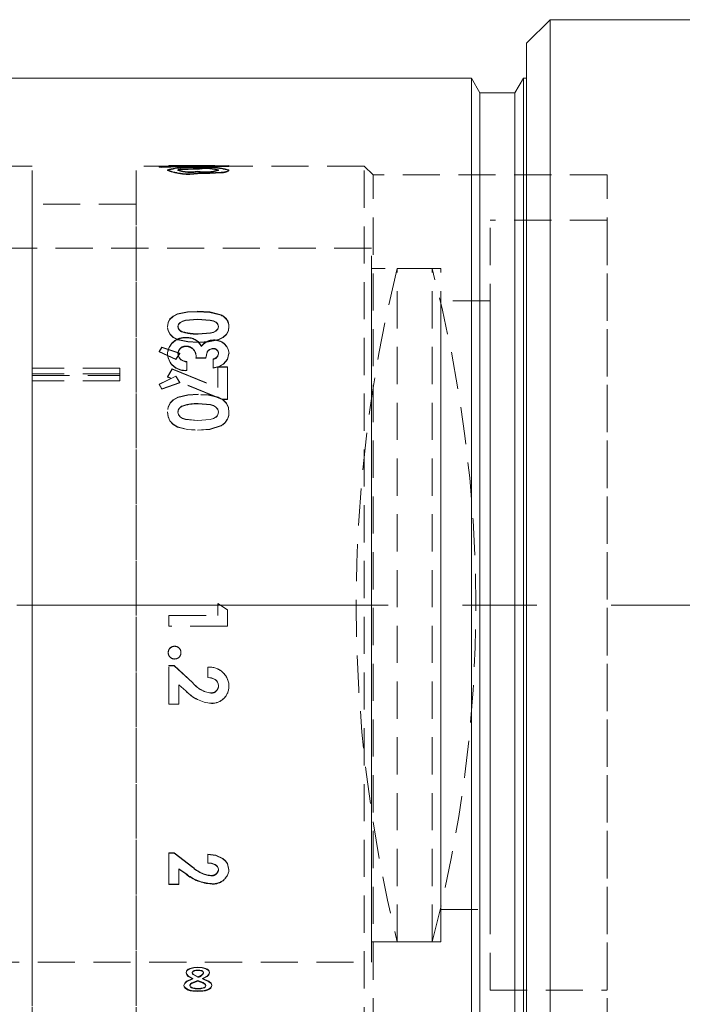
# Model space of a CAD drawing. Header units: millimetres. Extents: x 5 to 415, y 5 to 292.
# Tile 25 of 40: x 221 to 244, y 139 to 173. Entities that reach past the tile are written whole.
import ezdxf

# ---------------------------------------------------------------- set-up
doc = ezdxf.new("R2010")
doc.units = ezdxf.units.MM
doc.linetypes.add('CENTERX2', pattern=[20.32, 12.7, -2.54, 2.54, -2.54])
doc.linetypes.add('HIDDEN', pattern=[1.905, 1.27, -0.635])

msp = doc.modelspace()

# ---------------------------------------------------------------- linework, layer by layer
at = {"color": 7, "linetype": 'Continuous', "lineweight": 15}
for p, q in [((239.443, 173.01), (238.643, 172.21)), ((248.643, 173.01), (239.443, 173.01)), ((239.443, 173.01), (239.443, 160.173)), ((238.643, 172.21), (238.643, 159.886)), ((236.756, 171.01), (217.043, 171.01)), ((237.045, 170.51), (236.756, 171.01)), ((236.756, 137.422), (236.756, 171.01)), ((238.534, 171.01), (238.245, 170.51)), ((238.643, 171.01), (238.534, 171.01)), ((238.534, 137.422), (238.534, 171.01)), ((238.245, 170.51), (237.045, 170.51)), ((237.045, 137.855), (237.045, 170.51)), ((238.245, 137.855), (238.245, 170.51)), ((239.443, 160.173), (239.443, 133.01)), ((238.643, 159.886), (238.643, 133.81))]:
    msp.add_line(p, q, dxfattribs=at)
at = {"color": 7, "linetype": 'HIDDEN', "lineweight": 0}
for p, q in [((221.743, 168.01), (216.643, 168.01)), ((221.743, 138.01), (221.743, 168.01)), ((225.293, 138.01), (225.293, 168.01)), ((226.829, 168.01), (225.293, 168.01)), ((226.656, 168.013), (226.085, 167.993)), ((226.656, 167.993), (226.085, 167.973)), ((226.085, 167.993), (226.085, 167.973)), ((226.085, 167.993), (226.173, 167.98)), ((226.085, 167.973), (226.173, 167.96)), ((226.173, 167.98), (226.788, 167.998)), ((226.173, 167.98), (226.173, 167.96)), ((226.173, 167.96), (226.788, 167.978)), ((226.367, 167.881), (226.367, 167.861)), ((226.418, 168.014), (226.418, 168.027)), ((226.418, 168.027), (226.829, 168.027)), ((226.418, 168.027), (226.418, 168.007)), ((226.829, 168.014), (226.418, 168.014)), ((226.418, 168.014), (226.418, 167.995)), ((226.418, 168.007), (226.829, 168.007)), ((226.418, 167.995), (226.418, 168.007)), ((226.829, 167.995), (226.418, 167.995)), ((226.656, 168.013), (226.656, 167.993)), ((226.788, 167.998), (226.656, 168.013)), ((226.788, 167.978), (226.656, 167.993)), ((226.726, 167.861), (226.726, 167.881)), ((226.788, 167.998), (226.788, 167.978)), ((226.829, 168.021), (226.829, 168.03)), ((227.162, 168.03), (226.829, 168.03)), ((226.829, 168.027), (226.829, 168.007)), ((226.829, 168.021), (227.192, 168.021)), ((226.829, 168.021), (226.829, 168.001)), ((226.829, 168.005), (226.829, 168.014)), ((226.829, 168.014), (226.829, 167.995)), ((226.829, 168.001), (226.829, 168.01)), ((227.162, 168.005), (226.829, 168.005)), ((226.829, 168.005), (226.829, 167.985)), ((226.829, 168.001), (227.192, 168.001)), ((226.829, 167.985), (226.829, 167.995)), ((227.162, 167.985), (226.829, 167.985)), ((226.864, 167.89), (226.864, 167.91)), ((227.843, 168.027), (227.162, 168.03)), ((227.162, 168.027), (227.162, 168.03)), ((227.162, 168.03), (227.162, 168.01)), ((227.162, 168.027), (227.843, 168.027)), ((227.162, 168.027), (227.162, 168.007)), ((228.47, 168.014), (227.162, 168.014)), ((227.162, 168.005), (227.162, 168.014)), ((227.162, 168.014), (227.162, 167.995)), ((227.843, 168.007), (227.162, 168.01)), ((227.162, 168.007), (227.162, 168.01)), ((227.34, 168.01), (227.162, 168.01)), ((227.162, 168.007), (227.843, 168.007)), ((227.162, 168.005), (227.162, 167.985)), ((227.162, 167.985), (227.162, 167.995)), ((228.47, 167.995), (227.162, 167.995)), ((227.192, 168.021), (228.47, 168.027)), ((227.192, 168.021), (227.192, 168.001)), ((227.192, 168.001), (228.47, 168.007)), ((227.99, 168.03), (227.34, 168.03)), ((227.418, 167.961), (227.418, 167.941)), ((227.418, 167.902), (227.418, 167.922)), ((227.843, 168.027), (227.843, 168.007)), ((233.093, 168.01), (227.99, 168.01)), ((228.111, 167.861), (228.111, 167.881)), ((228.47, 168.014), (228.47, 168.027)), ((228.47, 168.027), (228.47, 168.007)), ((228.47, 168.014), (228.47, 167.995)), ((228.47, 167.995), (228.47, 168.007)), ((228.47, 167.879), (228.47, 167.86)), ((233.093, 138.01), (233.093, 168.01)), ((233.393, 167.71), (233.093, 168.01)), ((227.395, 167.812), (227.395, 167.832)), ((227.399, 167.769), (227.399, 167.749)), ((228.198, 167.799), (228.198, 167.779)), ((233.393, 138.31), (233.393, 167.71)), ((241.393, 167.71), (233.393, 167.71)), ((241.393, 138.31), (241.393, 167.71)), ((221.743, 166.71), (221.743, 139.313)), ((225.293, 166.71), (221.743, 166.71)), ((225.293, 139.318), (225.293, 166.703)), ((237.393, 139.86), (237.393, 166.16)), ((241.393, 166.16), (237.393, 166.16)), ((241.393, 139.865), (241.393, 166.158)), ((233.338, 165.21), (202.883, 165.21)), ((233.338, 140.81), (233.338, 165.21)), ((235.708, 164.51), (233.338, 164.51)), ((233.338, 141.513), (233.338, 164.508)), ((234.215, 141.51), (234.215, 164.51)), ((235.415, 164.51), (234.215, 164.51)), ((235.415, 141.51), (235.415, 164.51)), ((235.708, 141.51), (235.708, 164.51)), ((237.393, 163.41), (235.708, 163.41)), ((235.708, 142.62), (235.708, 163.4)), ((237.393, 142.62), (237.393, 163.4)), ((227.399, 163.048), (227.399, 163.034)), ((228.198, 162.925), (228.198, 162.912)), ((226.367, 162.528), (226.367, 162.515)), ((226.726, 162.517), (226.726, 162.529)), ((227.395, 162.765), (227.395, 162.778)), ((228.111, 162.517), (228.111, 162.529)), ((228.47, 162.536), (228.47, 162.523)), ((226.864, 162.346), (226.864, 162.359)), ((227.015, 162.15), (227.015, 162.137)), ((227.418, 162.269), (227.418, 162.281)), ((226.085, 161.679), (226.173, 161.826)), ((226.085, 161.667), (226.173, 161.814)), ((226.173, 161.826), (226.788, 161.621)), ((226.173, 161.826), (226.173, 161.814)), ((226.173, 161.814), (226.788, 161.61)), ((227.018, 161.862), (227.018, 161.85)), ((227.418, 161.996), (227.418, 161.984)), ((227.526, 161.853), (227.526, 161.841)), ((227.945, 162.068), (227.945, 162.056)), ((226.085, 161.679), (226.085, 161.667)), ((226.656, 161.41), (226.085, 161.679)), ((226.656, 161.398), (226.085, 161.667)), ((226.367, 161.589), (226.367, 161.577)), ((226.788, 161.621), (226.656, 161.41)), ((226.788, 161.61), (226.656, 161.398)), ((226.726, 161.605), (226.726, 161.594)), ((226.788, 161.621), (226.788, 161.61)), ((227.342, 161.463), (227.342, 161.452)), ((227.342, 161.463), (227.675, 161.463)), ((227.675, 161.463), (227.675, 161.452)), ((227.922, 161.779), (227.922, 161.767)), ((228.111, 161.614), (228.111, 161.602)), ((228.47, 161.616), (228.47, 161.604)), ((226.656, 161.41), (226.656, 161.398)), ((227.034, 161.335), (227.034, 161.324)), ((227.034, 161.335), (227.034, 161.034)), ((227.034, 161.324), (227.034, 161.023)), ((227.342, 161.452), (227.675, 161.452)), ((227.931, 161.42), (227.931, 161.409)), ((227.931, 161.42), (227.931, 161.12)), ((227.931, 161.409), (227.931, 161.109)), ((227.931, 161.12), (227.931, 161.109)), ((228.085, 160.452), (228.085, 161.152)), ((228.085, 161.152), (228.418, 161.152)), ((228.085, 161.152), (228.085, 161.142)), ((228.085, 161.142), (228.418, 161.142)), ((228.085, 160.442), (228.085, 161.142)), ((228.284, 161.249), (228.284, 161.238)), ((228.418, 160.045), (228.418, 161.152)), ((228.418, 161.152), (228.418, 161.142)), ((228.418, 160.036), (228.418, 161.142)), ((224.743, 161.103), (221.743, 161.103)), ((221.743, 161.103), (221.743, 160.915)), ((221.743, 160.915), (221.743, 160.673)), ((224.743, 160.915), (221.743, 160.915)), ((221.743, 160.859), (224.743, 160.859)), ((221.743, 160.673), (221.743, 160.859)), ((224.743, 161.103), (224.743, 160.859)), ((224.743, 161.103), (224.743, 160.915)), ((224.743, 160.915), (224.743, 160.673)), ((224.743, 160.673), (224.743, 160.859)), ((226.656, 160.837), (226.085, 160.556)), ((226.656, 160.827), (226.085, 160.546)), ((226.367, 160.813), (226.527, 161.083)), ((226.367, 160.803), (226.527, 161.073)), ((226.367, 160.813), (226.367, 160.803)), ((228.232, 160.045), (226.367, 160.813)), ((228.232, 160.036), (226.367, 160.803)), ((226.527, 161.083), (228.085, 160.452)), ((226.527, 161.083), (226.527, 161.073)), ((226.527, 161.073), (228.085, 160.442)), ((226.656, 160.837), (226.656, 160.827)), ((226.788, 160.617), (226.656, 160.837)), ((226.788, 160.607), (226.656, 160.827)), ((227.034, 161.034), (227.034, 161.023)), ((224.743, 160.673), (221.743, 160.673)), ((226.085, 160.556), (226.085, 160.546)), ((226.085, 160.556), (226.173, 160.399)), ((226.085, 160.546), (226.173, 160.39)), ((226.173, 160.399), (226.788, 160.617)), ((226.173, 160.39), (226.788, 160.607)), ((226.788, 160.617), (226.788, 160.607)), ((228.085, 160.452), (228.085, 160.442)), ((226.173, 160.399), (226.173, 160.39)), ((227.418, 160.215), (227.418, 160.205)), ((226.864, 159.801), (226.864, 159.81)), ((227.418, 159.888), (227.418, 159.898)), ((228.232, 160.045), (228.232, 160.036)), ((228.418, 160.045), (228.232, 160.045)), ((228.418, 160.036), (228.232, 160.036)), ((228.418, 160.045), (228.418, 160.036)), ((226.367, 159.615), (226.367, 159.606)), ((226.726, 159.605), (226.726, 159.613)), ((228.111, 159.605), (228.111, 159.613)), ((228.47, 159.605), (228.47, 159.597)), ((227.395, 159.313), (227.395, 159.321)), ((228.198, 159.144), (228.198, 159.135)), ((227.399, 158.993), (227.399, 158.985)), ((228.085, 153.066), (228.418, 152.851)), ((228.085, 152.655), (228.085, 153.066)), ((228.085, 152.655), (228.085, 153.066)), ((228.085, 153.066), (228.418, 152.851)), ((228.085, 153.066), (228.085, 153.066)), ((228.418, 152.297), (228.418, 152.851)), ((228.418, 152.296), (228.418, 152.851)), ((228.418, 152.851), (228.418, 152.851)), ((226.418, 152.655), (228.085, 152.655)), ((226.418, 152.297), (226.418, 152.655)), ((226.418, 152.296), (226.418, 152.655)), ((226.418, 152.655), (228.085, 152.655)), ((226.418, 152.655), (226.418, 152.655)), ((228.085, 152.655), (228.085, 152.655)), ((228.418, 152.297), (226.418, 152.297)), ((226.418, 152.296), (226.418, 152.297)), ((228.418, 152.296), (226.418, 152.296)), ((228.418, 152.296), (228.418, 152.297)), ((226.393, 151.387), (226.393, 151.389)), ((226.612, 151.604), (226.612, 151.606)), ((226.829, 151.387), (226.829, 151.389)), ((226.612, 151.17), (226.612, 151.173)), ((226.418, 150.944), (226.6, 150.944)), ((226.418, 149.633), (226.418, 150.944)), ((226.418, 150.941), (226.418, 150.944)), ((226.418, 149.629), (226.418, 150.941)), ((226.418, 150.941), (226.6, 150.941)), ((226.6, 150.944), (227.231, 150.359)), ((226.6, 150.941), (226.6, 150.944)), ((226.6, 150.941), (227.231, 150.356)), ((227.752, 150.538), (227.752, 150.893)), ((227.752, 150.89), (227.752, 150.893)), ((227.752, 150.535), (227.752, 150.89)), ((227.231, 150.356), (227.231, 150.359)), ((227.752, 150.535), (227.752, 150.538)), ((226.752, 149.633), (226.752, 150.292)), ((226.991, 150.087), (226.752, 150.292)), ((226.752, 150.289), (226.752, 150.292)), ((226.991, 150.083), (226.752, 150.289)), ((226.752, 149.629), (226.752, 150.289)), ((226.991, 150.083), (226.991, 150.087)), ((228.111, 150.262), (228.111, 150.266)), ((228.47, 150.242), (228.47, 150.246)), ((227.845, 150.005), (227.845, 150.009)), ((226.752, 149.633), (226.418, 149.633)), ((226.418, 149.629), (226.418, 149.633)), ((226.752, 149.629), (226.418, 149.629)), ((226.752, 149.629), (226.752, 149.633)), ((227.87, 149.654), (227.87, 149.658)), ((226.418, 144.544), (226.6, 144.544)), ((226.418, 143.478), (226.418, 144.544)), ((226.418, 144.533), (226.418, 144.544)), ((226.418, 143.465), (226.418, 144.533)), ((226.418, 144.533), (226.6, 144.533)), ((226.6, 144.544), (227.231, 144.062)), ((226.6, 144.533), (226.6, 144.544)), ((226.6, 144.533), (227.231, 144.05)), ((227.752, 144.208), (227.752, 144.502)), ((227.752, 144.49), (227.752, 144.502)), ((227.752, 144.197), (227.752, 144.49)), ((226.752, 143.478), (226.752, 144.007)), ((226.991, 143.841), (226.752, 144.007)), ((226.752, 143.995), (226.752, 144.007)), ((226.991, 143.829), (226.752, 143.995)), ((226.752, 143.465), (226.752, 143.995)), ((227.231, 144.05), (227.231, 144.062)), ((227.752, 144.197), (227.752, 144.208)), ((228.111, 143.974), (228.111, 143.986)), ((228.47, 143.957), (228.47, 143.97)), ((226.991, 143.829), (226.991, 143.841)), ((227.845, 143.766), (227.845, 143.778)), ((226.752, 143.478), (226.418, 143.478)), ((226.418, 143.465), (226.418, 143.478)), ((226.752, 143.465), (226.418, 143.465)), ((226.752, 143.465), (226.752, 143.478)), ((227.87, 143.485), (227.87, 143.498)), ((235.708, 142.61), (237.393, 142.61)), ((233.338, 141.51), (235.708, 141.51)), ((234.215, 141.51), (235.415, 141.51)), ((202.883, 140.81), (233.338, 140.81)), ((227.406, 140.629), (227.406, 140.646)), ((227.008, 140.447), (227.008, 140.464)), ((227.213, 140.459), (227.213, 140.442)), ((227.245, 140.404), (227.407, 140.317)), ((227.245, 140.404), (227.245, 140.387)), ((227.245, 140.387), (227.407, 140.3)), ((227.407, 140.317), (227.407, 140.3)), ((227.408, 140.545), (227.408, 140.528)), ((227.598, 140.459), (227.598, 140.442)), ((227.803, 140.447), (227.803, 140.464)), ((226.931, 140.014), (226.931, 140.032)), ((227.136, 140.023), (227.136, 140.006)), ((227.408, 140.187), (227.196, 140.103)), ((227.408, 140.17), (227.196, 140.086)), ((227.196, 140.103), (227.196, 140.086)), ((227.238, 140.239), (227.238, 140.256)), ((227.408, 140.187), (227.408, 140.17)), ((227.565, 140.239), (227.565, 140.256)), ((227.675, 140.021), (227.675, 140.004)), ((227.88, 140.014), (227.88, 140.032)), ((227.406, 139.811), (227.406, 139.829)), ((227.41, 139.916), (227.41, 139.898)), ((237.393, 139.86), (241.393, 139.86))]:
    msp.add_line(p, q, dxfattribs=at)
at = {"color": 7, "linetype": 'CENTERX2', "lineweight": 0}
msp.add_line((139.933, 153.01), (254.919, 153.01), dxfattribs=at)
at = {"color": 7, "linetype": 'HIDDEN', "lineweight": 0, "flags": 128}
for points in [[(228.198, 167.799), (228.313, 167.815), (228.401, 167.835), (228.454, 167.857), (228.466, 167.868), (228.47, 167.879)], [(227.399, 167.769), (227.81, 167.775), (228.198, 167.799)], [(227.399, 167.749), (227.81, 167.755), (228.198, 167.779)], [(226.367, 162.528), (226.386, 162.662), (226.452, 162.786), (226.56, 162.883), (226.712, 162.959), (227.048, 163.032), (227.399, 163.048)], [(226.367, 162.515), (226.386, 162.65), (226.452, 162.773), (226.56, 162.87), (226.712, 162.946), (227.048, 163.018), (227.399, 163.034)], [(227.399, 163.048), (227.81, 163.026), (228.198, 162.925)], [(227.399, 163.034), (227.81, 163.012), (228.198, 162.912)], [(227.418, 161.996), (227.065, 162.013), (226.725, 162.088), (226.566, 162.167), (226.455, 162.264), (226.387, 162.392), (226.367, 162.528)], [(227.418, 161.984), (227.065, 162.001), (226.725, 162.076), (226.566, 162.155), (226.455, 162.252), (226.387, 162.379), (226.367, 162.515)], [(227.395, 162.778), (226.985, 162.745), (226.886, 162.715), (226.806, 162.671), (226.747, 162.607), (226.726, 162.529)], [(227.395, 162.765), (226.985, 162.732), (226.886, 162.702), (226.806, 162.658), (226.747, 162.594), (226.726, 162.517)], [(228.111, 162.529), (228.089, 162.611), (228.062, 162.648), (228.026, 162.679), (227.943, 162.719), (227.829, 162.749), (227.395, 162.778)], [(228.111, 162.517), (228.089, 162.599), (228.062, 162.636), (228.026, 162.666), (227.943, 162.706), (227.829, 162.736), (227.395, 162.765)], [(228.47, 162.536), (228.448, 162.398), (228.379, 162.272), (228.268, 162.169), (228.113, 162.09), (227.772, 162.013), (227.418, 161.996)], [(227.418, 162.281), (227.837, 162.312), (227.936, 162.34), (228.023, 162.386), (228.088, 162.45), (228.105, 162.489), (228.111, 162.529)], [(228.47, 162.523), (228.448, 162.386), (228.379, 162.259), (228.268, 162.157), (228.113, 162.078), (227.772, 162.001), (227.418, 161.984)], [(227.418, 162.269), (227.837, 162.3), (227.936, 162.328), (228.023, 162.373), (228.088, 162.437), (228.105, 162.476), (228.111, 162.517)], [(227.034, 161.335), (226.915, 161.362), (226.811, 161.418), (226.773, 161.458), (226.746, 161.505), (226.731, 161.554), (226.726, 161.605)], [(227.675, 161.463), (227.726, 161.665), (227.762, 161.71), (227.805, 161.745), (227.861, 161.77), (227.891, 161.776), (227.922, 161.779)], [(227.675, 161.452), (227.726, 161.654), (227.762, 161.699), (227.805, 161.733), (227.861, 161.758), (227.922, 161.767)], [(228.284, 161.249), (228.424, 161.417), (228.47, 161.616)], [(228.284, 161.238), (228.424, 161.405), (228.47, 161.604)], [(227.931, 161.12), (228.12, 161.161), (228.284, 161.249)], [(227.931, 161.109), (228.12, 161.15), (228.284, 161.238)], [(227.418, 160.215), (227.065, 160.197), (226.725, 160.113), (226.566, 160.026), (226.455, 159.917), (226.387, 159.772), (226.367, 159.615)], [(227.418, 160.205), (227.065, 160.187), (226.725, 160.104), (226.566, 160.017), (226.455, 159.908), (226.387, 159.763), (226.367, 159.606)], [(228.47, 159.605), (228.448, 159.764), (228.379, 159.908), (228.268, 160.023), (228.113, 160.111), (227.772, 160.196), (227.418, 160.215)], [(228.47, 159.597), (228.448, 159.755), (228.379, 159.899), (228.268, 160.014), (228.113, 160.102), (227.772, 160.187), (227.418, 160.205)], [(227.418, 159.898), (227.837, 159.862), (227.936, 159.831), (228.023, 159.779), (228.088, 159.705), (228.105, 159.66), (228.111, 159.613)], [(227.418, 159.888), (227.837, 159.853), (227.936, 159.822), (228.023, 159.77), (228.088, 159.696), (228.105, 159.652), (228.111, 159.605)], [(226.367, 159.615), (226.386, 159.458), (226.452, 159.311), (226.56, 159.194), (226.712, 159.102), (227.048, 159.013), (227.399, 158.993)], [(226.367, 159.606), (226.386, 159.449), (226.452, 159.302), (226.56, 159.186), (226.712, 159.094), (227.048, 159.005), (227.399, 158.985)], [(227.395, 159.321), (226.985, 159.359), (226.886, 159.395), (226.806, 159.448), (226.747, 159.523), (226.726, 159.613)], [(227.395, 159.313), (226.985, 159.351), (226.886, 159.387), (226.806, 159.439), (226.747, 159.514), (226.726, 159.605)], [(228.111, 159.613), (228.089, 159.518), (228.062, 159.474), (228.026, 159.438), (227.943, 159.391), (227.829, 159.355), (227.395, 159.321)], [(228.111, 159.605), (228.089, 159.509), (228.062, 159.466), (228.026, 159.429), (227.943, 159.382), (227.829, 159.347), (227.395, 159.313)], [(227.399, 158.993), (227.81, 159.02), (228.198, 159.144)], [(227.399, 158.985), (227.81, 159.012), (228.198, 159.135)], [(228.111, 150.266), (228.103, 150.327), (228.079, 150.384), (228.042, 150.432), (227.992, 150.473), (227.877, 150.522), (227.752, 150.538)], [(228.111, 150.262), (228.103, 150.324), (228.079, 150.381), (228.042, 150.429), (227.992, 150.47), (227.877, 150.519), (227.752, 150.535)], [(227.752, 144.502), (228.019, 144.465), (228.256, 144.358), (228.35, 144.276), (228.418, 144.182), (228.47, 143.97)], [(227.752, 144.49), (228.019, 144.453), (228.256, 144.347), (228.35, 144.265), (228.418, 144.171), (228.47, 143.957)], [(228.111, 143.986), (228.103, 144.036), (228.079, 144.082), (228.042, 144.121), (227.992, 144.155), (227.877, 144.195), (227.752, 144.208)], [(228.111, 143.974), (228.103, 144.024), (228.079, 144.071), (228.042, 144.109), (227.992, 144.143), (227.877, 144.183), (227.752, 144.197)], [(227.008, 140.464), (227.016, 140.503), (227.041, 140.541), (227.08, 140.573), (227.134, 140.601), (227.264, 140.636), (227.406, 140.646)], [(227.008, 140.447), (227.016, 140.486), (227.041, 140.524), (227.08, 140.556), (227.134, 140.584), (227.264, 140.619), (227.406, 140.629)], [(227.406, 140.646), (227.549, 140.636), (227.678, 140.601), (227.732, 140.572), (227.771, 140.54), (227.795, 140.503), (227.803, 140.464)], [(227.406, 140.629), (227.549, 140.619), (227.678, 140.584), (227.732, 140.556), (227.771, 140.524), (227.795, 140.486), (227.803, 140.447)], [(227.238, 140.256), (227.078, 140.345), (227.028, 140.402), (227.008, 140.464)], [(227.238, 140.239), (227.078, 140.328), (227.028, 140.385), (227.008, 140.447)], [(227.408, 140.545), (227.339, 140.541), (227.276, 140.525), (227.249, 140.511), (227.23, 140.496), (227.217, 140.478), (227.213, 140.459)], [(227.408, 140.528), (227.339, 140.524), (227.276, 140.508), (227.249, 140.495), (227.23, 140.479), (227.217, 140.461), (227.213, 140.442)], [(227.213, 140.459), (227.221, 140.43), (227.245, 140.404)], [(227.213, 140.442), (227.221, 140.413), (227.245, 140.387)], [(227.598, 140.459), (227.594, 140.478), (227.582, 140.495), (227.563, 140.511), (227.538, 140.524), (227.476, 140.541), (227.408, 140.545)], [(227.598, 140.442), (227.594, 140.461), (227.582, 140.479), (227.563, 140.494), (227.538, 140.507), (227.476, 140.524), (227.408, 140.528)], [(227.803, 140.464), (227.782, 140.401), (227.73, 140.344), (227.565, 140.256)], [(227.803, 140.447), (227.782, 140.384), (227.729, 140.327), (227.565, 140.239)], [(226.931, 140.032), (226.955, 140.101), (227.023, 140.163), (227.238, 140.256)], [(226.931, 140.014), (226.955, 140.084), (227.023, 140.146), (227.238, 140.239)], [(227.406, 139.829), (227.231, 139.84), (227.146, 139.856), (227.075, 139.879), (227.012, 139.91), (226.967, 139.946), (226.94, 139.988), (226.931, 140.032)], [(227.406, 139.811), (227.231, 139.822), (227.146, 139.838), (227.075, 139.861), (227.012, 139.892), (226.967, 139.929), (226.94, 139.97), (226.931, 140.014)], [(227.136, 140.023), (227.141, 139.999), (227.157, 139.976), (227.185, 139.957), (227.223, 139.94), (227.313, 139.921), (227.361, 139.917), (227.41, 139.916)], [(227.136, 140.006), (227.141, 139.981), (227.157, 139.958), (227.185, 139.939), (227.223, 139.923), (227.313, 139.904), (227.361, 139.899), (227.41, 139.898)], [(227.88, 140.032), (227.872, 139.988), (227.844, 139.946), (227.799, 139.91), (227.737, 139.879), (227.665, 139.856), (227.581, 139.84), (227.406, 139.829)], [(227.88, 140.014), (227.872, 139.97), (227.844, 139.929), (227.799, 139.893), (227.737, 139.861), (227.665, 139.838), (227.581, 139.822), (227.406, 139.811)], [(227.675, 140.021), (227.668, 140.049), (227.648, 140.074), (227.582, 140.118), (227.408, 140.187)], [(227.675, 140.004), (227.668, 140.031), (227.648, 140.057), (227.582, 140.101), (227.408, 140.17)], [(227.41, 139.916), (227.505, 139.921), (227.591, 139.94), (227.627, 139.957), (227.653, 139.975), (227.67, 139.998), (227.675, 140.021)], [(227.41, 139.898), (227.505, 139.903), (227.591, 139.923), (227.627, 139.939), (227.653, 139.958), (227.67, 139.98), (227.675, 140.004)], [(227.565, 140.256), (227.785, 140.164), (227.855, 140.102), (227.88, 140.032)], [(227.565, 140.239), (227.785, 140.147), (227.855, 140.084), (227.88, 140.014)]]:
    msp.add_lwpolyline(points, dxfattribs=at)
at = {"color": 7, "linetype": 'HIDDEN', "lineweight": 0}
for centre, radius, start, end in [((227.081, 165.442), 2.541, 82.3919, 106.3189), ((227.081, 165.419), 2.544, 82.4012, 106.298), ((227.084, 169.681), 1.938, 248.2892, 279.3453), ((227.084, 169.664), 1.94, 248.3167, 279.3342), ((226.841, 167.68), 0.231, 84.3017, 119.7756), ((226.841, 167.66), 0.231, 84.306, 119.7401), ((227.157, 169.172), 1.362, 251.5551, 280.0575), ((227.157, 169.154), 1.363, 251.5785, 280.0453), ((227.361, 157.87), 10.052, 89.6758, 92.8352), ((227.361, 157.837), 10.065, 89.6762, 92.8314), ((227.654, 169.303), 1.494, 260.0197, 287.8156), ((227.654, 169.285), 1.496, 260.032, 287.7929), ((227.753, 165.459), 2.525, 73.5087, 97.6345), ((227.753, 165.435), 2.528, 73.53, 97.625), ((227.675, 166.404), 1.54, 73.5456, 99.6097), ((227.675, 166.382), 1.542, 73.5667, 99.5977), ((228.22, 168.202), 0.424, 266.9404, 306.0394), ((280.817, 153.01), 48, 166.1381, 193.8619), ((191.909, 153.01), 45, 345.1935, 14.8065), ((228.044, 162.528), 0.426, 1.1586, 68.8195), ((228.033, 162.507), 0.437, 2.1811, 67.8692), ((226.923, 162.547), 0.198, 185.1387, 252.5142), ((226.923, 162.534), 0.197, 185.1657, 252.5617), ((226.957, 161.562), 0.591, 84.4215, 177.3609), ((226.957, 161.55), 0.59, 84.3885, 177.3184), ((227.364, 163.919), 1.638, 252.2127, 271.8738), ((227.364, 163.908), 1.64, 252.2358, 271.8716), ((227.059, 161.636), 0.515, 24.821, 94.9214), ((227.059, 161.624), 0.515, 24.874, 94.9346), ((226.999, 161.589), 0.273, 85.9643, 176.6569), ((226.999, 161.577), 0.273, 85.9486, 176.5969), ((226.996, 161.513), 0.35, 351.7904, 86.2862), ((226.996, 161.502), 0.349, 351.7897, 86.3616), ((227.925, 161.591), 0.477, 87.6211, 146.7426), ((227.929, 161.572), 0.484, 88.0647, 146.237), ((227.975, 161.572), 0.497, 5.0065, 93.4433), ((227.977, 161.562), 0.495, 4.8689, 93.6564), ((226.971, 161.637), 0.606, 184.5143, 275.9073), ((226.971, 161.626), 0.606, 184.5585, 275.9381), ((227.017, 161.615), 0.291, 184.1996, 273.3804), ((227.942, 161.611), 0.168, 0.7438, 96.8193), ((227.94, 161.597), 0.171, 1.6515, 95.9872), ((227.891, 161.638), 0.221, 280.5248, 353.6538), ((227.898, 161.62), 0.214, 279.0002, 355.1035), ((226.948, 159.604), 0.222, 112.4155, 177.6207), ((226.948, 159.595), 0.222, 112.3653, 177.5991), ((227.364, 158.443), 1.455, 87.8976, 110.1208), ((227.364, 158.432), 1.457, 87.8999, 110.0949), ((227.945, 159.604), 0.525, 298.8142, 0.1857), ((227.941, 159.598), 0.529, 299.0308, 359.902), ((226.609, 151.39), 0.217, 89.4113, 180.0852), ((226.609, 151.388), 0.216, 89.3253, 180.2475), ((226.609, 151.389), 0.216, 179.9828, 270.6112), ((226.608, 151.386), 0.216, 179.6687, 270.8502), ((226.614, 151.391), 0.215, 359.4209, 90.6614), ((226.613, 151.389), 0.216, 359.587, 90.42), ((226.614, 151.388), 0.215, 269.4028, 0.4245), ((226.614, 151.385), 0.214, 269.2588, 0.6448), ((227.806, 150.231), 0.664, 1.2287, 94.6829), ((227.806, 150.228), 0.664, 1.1906, 94.6458), ((227.981, 150.963), 0.963, 218.7812, 261.8396), ((227.982, 150.958), 0.963, 218.7319, 261.8232), ((227.98, 150.999), 1.346, 222.674, 265.2986), ((227.981, 150.995), 1.345, 222.6347, 265.2777), ((227.858, 150.261), 0.252, 266.9008, 1.0711), ((227.858, 150.257), 0.253, 266.9375, 1.1108), ((227.884, 150.244), 0.586, 268.6592, 0.1585), ((227.883, 150.24), 0.586, 268.6967, 0.1973), ((227.951, 144.815), 1.042, 226.2661, 264.1607), ((227.951, 144.802), 1.041, 226.2196, 264.149), ((227.878, 144.009), 0.233, 261.6935, 354.2397), ((227.878, 143.997), 0.234, 261.721, 354.2862), ((227.935, 144.032), 0.538, 263.0459, 353.3039), ((227.951, 145.002), 1.506, 230.4105, 266.9308), ((227.951, 144.988), 1.505, 230.3732, 266.9164), ((227.935, 144.02), 0.538, 263.0741, 353.35), ((227.38, 140.553), 0.237, 276.4442, 336.6952), ((227.38, 140.536), 0.237, 276.4772, 336.7352), ((227.232, 140.014), 0.0965, 111.8636, 174.3878), ((227.233, 139.997), 0.0966, 111.9183, 174.4063)]:
    msp.add_arc(centre, radius, start, end, dxfattribs=at)

doc.saveas('drawing.dxf')
